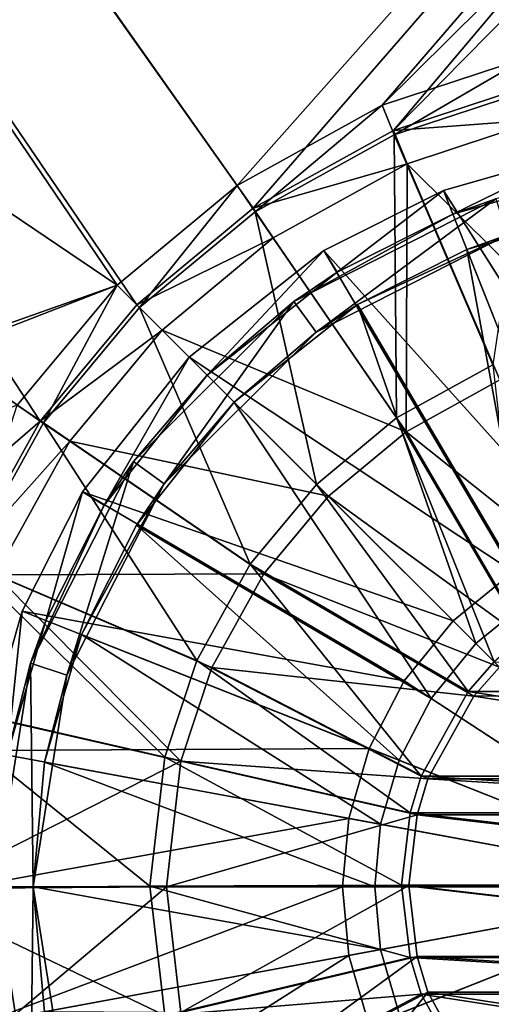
# Model space of a CAD drawing. Header units: metres. Extents: x 0 to 903, y -903 to 0.
# Tile 154 of 234: x 591 to 628, y -656 to -578. Entities that reach past the tile are written whole.
import ezdxf

# ---------------------------------------------------------------- set-up
doc = ezdxf.new("R2010")
doc.units = ezdxf.units.M

msp = doc.modelspace()

# ---------------------------------------------------------------- linework, layer by layer
at = {"layer": 'top0123413'}
for points in [[(599.026855, -599.023621, 106.499786), (74.938576, -244.304413, 117.34655), (244.305359, -74.93528, 117.346581)], [(821.526306, -350.769836, 106.817665), (608.480347, -591.158813, 106.480179), (244.305359, -74.93528, 117.346581)], [(244.305359, -74.93528, 117.346581), (608.480347, -591.158813, 106.480179), (599.026855, -599.023621, 106.499786)], [(76.680428, -244.304428, 120.325508), (592.962036, -609.72644, 109.443001), (244.305359, -76.679497, 120.325508)], [(244.305359, -76.679497, 120.325508), (592.962036, -609.72644, 109.443001), (600.576782, -600.573547, 109.461983)], [(819.806702, -350.769836, 109.839348), (244.305359, -76.679497, 120.325508), (609.729675, -592.958801, 109.443001)], [(244.305359, -76.679497, 120.325508), (600.576782, -600.573547, 109.461983), (609.729675, -592.958801, 109.443001)], [(599.026855, -599.023621, 106.499786), (78.807236, -783.456238, 110.644272), (74.938576, -244.304413, 117.34655)], [(592.962036, -609.72644, 109.443001), (76.680428, -244.304428, 120.325508), (350.77301, -819.803528, 109.839348)], [(608.480347, -591.158813, 106.480179), (821.526306, -350.769836, 106.817665), (619.882996, -584.848328, 106.417328)], [(819.806702, -350.769836, 109.839348), (609.729675, -592.958801, 109.443001), (620.769714, -586.848938, 109.382149)], [(821.526306, -350.769836, 106.817665), (819.922607, -386.521484, 106.396187), (619.882996, -584.848328, 106.417328)], [(818.208801, -386.393005, 109.419388), (819.806702, -350.769836, 109.839348), (620.769714, -586.848938, 109.382149)], [(619.882996, -584.848328, 106.417328), (819.922607, -386.521484, 106.396187), (631.289673, -581.079224, 106.323059)], [(818.208801, -386.393005, 109.419388), (620.769714, -586.848938, 109.382149), (631.814636, -583.199524, 109.290871)], [(620.833069, -587.16748, 98.737564), (619.882996, -584.848328, 106.417328), (631.289673, -581.079224, 106.323059)], [(631.795166, -583.545471, 98.646965), (620.833069, -587.16748, 98.737564), (631.289673, -581.079224, 106.323059)], [(631.814636, -583.199524, 109.290871), (620.769714, -586.848938, 109.382149), (632.38385, -585.976563, 100.647255)], [(628.592285, -605.284241, 86.928665), (620.833069, -587.16748, 98.737564), (631.795166, -583.545471, 98.646965)], [(609.876099, -593.231384, 98.797958), (608.480347, -591.158813, 106.480179), (619.882996, -584.848328, 106.417328)], [(620.833069, -587.16748, 98.737564), (609.876099, -593.231384, 98.797958), (619.882996, -584.848328, 106.417328)], [(620.769714, -586.848938, 109.382149), (621.8396, -589.460449, 100.734398), (632.38385, -585.976563, 100.647255)], [(632.38385, -585.976563, 100.647255), (621.8396, -589.460449, 100.734398), (636.514587, -604.047241, 89.575874)], [(620.769714, -586.848938, 109.382149), (609.729675, -592.958801, 109.443001), (621.8396, -589.460449, 100.734398)], [(621.006592, -609.482361, 86.970474), (609.876099, -593.231384, 98.797958), (620.833069, -587.16748, 98.737564)], [(628.592285, -605.284241, 86.928665), (621.006592, -609.482361, 86.970474), (620.833069, -587.16748, 98.737564)], [(609.729675, -592.958801, 109.443001), (611.301331, -595.292603, 100.79248), (621.8396, -589.460449, 100.734398)], [(621.8396, -589.460449, 100.734398), (611.301331, -595.292603, 100.79248), (621.761292, -610.564575, 89.677521)], [(621.8396, -589.460449, 100.734398), (621.761292, -610.564575, 89.677521), (629.131287, -606.48584, 89.636902)], [(636.514587, -604.047241, 89.575874), (621.8396, -589.460449, 100.734398), (629.131287, -606.48584, 89.636902)], [(600.792053, -600.788818, 98.816803), (599.026855, -599.023621, 106.499786), (608.480347, -591.158813, 106.480179)], [(609.876099, -593.231384, 98.797958), (600.792053, -600.788818, 98.816803), (608.480347, -591.158813, 106.480179)], [(609.729675, -592.958801, 109.443001), (600.576782, -600.573547, 109.461983), (611.301331, -595.292603, 100.79248)], [(614.717651, -614.714417, 86.983521), (600.792053, -600.788818, 98.816803), (609.876099, -593.231384, 98.797958)], [(621.006592, -609.482361, 86.970474), (614.717651, -614.714417, 86.983521), (609.876099, -593.231384, 98.797958)], [(600.576782, -600.573547, 109.461983), (602.564453, -602.561218, 100.8106), (611.301331, -595.292603, 100.79248)], [(611.301331, -595.292603, 100.79248), (602.564453, -602.561218, 100.8106), (621.761292, -610.564575, 89.677521)], [(81.644386, -800.537598, 110.398422), (78.807236, -783.456238, 110.644272), (599.026855, -599.023621, 106.499786)], [(591.162048, -608.477112, 106.480179), (81.644386, -800.537598, 110.398422), (599.026855, -599.023621, 106.499786)], [(591.162048, -608.477112, 106.480179), (599.026855, -599.023621, 106.499786), (593.234619, -609.872864, 98.797958)], [(599.026855, -599.023621, 106.499786), (600.792053, -600.788818, 98.816803), (593.234619, -609.872864, 98.797958)], [(602.564453, -602.561218, 100.8106), (600.576782, -600.573547, 109.461983), (592.962036, -609.72644, 109.443001)], [(593.234619, -609.872864, 98.797958), (600.792053, -600.788818, 98.816803), (609.485596, -621.003418, 86.970474)], [(600.792053, -600.788818, 98.816803), (614.717651, -614.714417, 86.983521), (609.485596, -621.003418, 86.970474)], [(595.295837, -611.298096, 100.79248), (602.564453, -602.561218, 100.8106), (592.962036, -609.72644, 109.443001)], [(595.295837, -611.298096, 100.79248), (615.651123, -615.647888, 89.690201), (602.564453, -602.561218, 100.8106)], [(621.761292, -610.564575, 89.677521), (602.564453, -602.561218, 100.8106), (615.651123, -615.647888, 89.690201)], [(631.019348, -626.641846, 79.391899), (621.006592, -609.482361, 86.970474), (628.592285, -605.284241, 86.928665)], [(629.131287, -606.48584, 89.636902), (621.761292, -610.564575, 89.677521), (637.91748, -623.46936, 82.346352)], [(591.162048, -608.477112, 106.480179), (593.234619, -609.872864, 98.797958), (587.170715, -620.829895, 98.737564)], [(628.695679, -628.692505, 79.395271), (614.717651, -614.714417, 86.983521), (621.006592, -609.482361, 86.970474)], [(631.019348, -626.641846, 79.391899), (628.695679, -628.692505, 79.395271), (621.006592, -609.482361, 86.970474)], [(592.962036, -609.72644, 109.443001), (350.77301, -819.803528, 109.839348), (586.852173, -620.766479, 109.382149)], [(595.295837, -611.298096, 100.79248), (592.962036, -609.72644, 109.443001), (586.852173, -620.766479, 109.382149)], [(587.170715, -620.829895, 98.737564), (593.234619, -609.872864, 98.797958), (605.287476, -628.58905, 86.928665)], [(593.234619, -609.872864, 98.797958), (609.485596, -621.003418, 86.970474), (605.287476, -628.58905, 86.928665)], [(621.761292, -610.564575, 89.677521), (615.651123, -615.647888, 89.690201), (631.382751, -627.095154, 82.382256)], [(621.761292, -610.564575, 89.677521), (631.382751, -627.095154, 82.382256), (637.91748, -623.46936, 82.346352)], [(589.463684, -621.836365, 100.734398), (595.295837, -611.298096, 100.79248), (586.852173, -620.766479, 109.382149)], [(589.463684, -621.836365, 100.734398), (610.56781, -621.758118, 89.677521), (595.295837, -611.298096, 100.79248)], [(610.56781, -621.758118, 89.677521), (615.651123, -615.647888, 89.690201), (595.295837, -611.298096, 100.79248)], [(609.485596, -621.003418, 86.970474), (614.717651, -614.714417, 86.983521), (626.645081, -631.016113, 79.391899)], [(614.717651, -614.714417, 86.983521), (628.695679, -628.692505, 79.395271), (626.645081, -631.016113, 79.391899)], [(629.10675, -629.103516, 82.385559), (615.651123, -615.647888, 89.690201), (610.56781, -621.758118, 89.677521)], [(615.651123, -615.647888, 89.690201), (629.10675, -629.103516, 82.385559), (631.382751, -627.095154, 82.382256)], [(583.548706, -631.791931, 98.646965), (587.170715, -620.829895, 98.737564), (602.777771, -636.1875, 86.865852)], [(587.170715, -620.829895, 98.737564), (605.287476, -628.58905, 86.928665), (602.777771, -636.1875, 86.865852)], [(605.287476, -628.58905, 86.928665), (609.485596, -621.003418, 86.970474), (622.938416, -637.696533, 79.355194)], [(609.485596, -621.003418, 86.970474), (626.645081, -631.016113, 79.391899), (622.938416, -637.696533, 79.355194)], [(604.050476, -636.511353, 89.575874), (589.463684, -621.836365, 100.734398), (585.979797, -632.380615, 100.647255)], [(606.489075, -629.128113, 89.636902), (610.56781, -621.758118, 89.677521), (589.463684, -621.836365, 100.734398)], [(604.050476, -636.511353, 89.575874), (606.489075, -629.128113, 89.636902), (589.463684, -621.836365, 100.734398)], [(627.098389, -631.379517, 82.382256), (610.56781, -621.758118, 89.677521), (606.489075, -629.128113, 89.636902)], [(627.098389, -631.379517, 82.382256), (629.10675, -629.103516, 82.385559), (610.56781, -621.758118, 89.677521)], [(602.777771, -636.1875, 86.865852), (605.287476, -628.58905, 86.928665), (622.071228, -640.584229, 79.330254)], [(605.287476, -628.58905, 86.928665), (622.938416, -637.696533, 79.355194), (622.071228, -640.584229, 79.330254)], [(626.645081, -631.016113, 79.391899), (628.695679, -628.692505, 79.395271), (665.917419, -631.013123, 78.907211)], [(623.472595, -637.914307, 82.346352), (606.489075, -629.128113, 89.636902), (604.050476, -636.511353, 89.575874)], [(623.472595, -637.914307, 82.346352), (627.098389, -631.379517, 82.382256), (606.489075, -629.128113, 89.636902)], [(629.10675, -629.103516, 82.385559), (627.098389, -631.379517, 82.382256), (665.538147, -631.376587, 81.907845)], [(622.938416, -637.696533, 79.355194), (626.645081, -631.016113, 79.391899), (669.623047, -637.692993, 78.77903)], [(669.623047, -637.692993, 78.77903), (626.645081, -631.016113, 79.391899), (665.917419, -631.013123, 78.907211)], [(581.849609, -646.512939, 98.486244), (583.548706, -631.791931, 98.646965), (601.603638, -646.369629, 86.754669)], [(583.548706, -631.791931, 98.646965), (602.777771, -636.1875, 86.865852), (601.603638, -646.369629, 86.754669)], [(627.098389, -631.379517, 82.382256), (623.472595, -637.914307, 82.346352), (669.162903, -637.910828, 81.782463)], [(665.538147, -631.376587, 81.907845), (627.098389, -631.379517, 82.382256), (669.162903, -637.910828, 81.782463)], [(584.345947, -646.537903, 100.492683), (604.050476, -636.511353, 89.575874), (585.979797, -632.380615, 100.647255)], [(602.909912, -646.403259, 89.467857), (604.050476, -636.511353, 89.575874), (584.345947, -646.537903, 100.492683)], [(601.603638, -646.369629, 86.754669), (602.777771, -636.1875, 86.865852), (621.410095, -646.278748, 79.268135)], [(602.777771, -636.1875, 86.865852), (622.071228, -640.584229, 79.330254), (621.410095, -646.278748, 79.268135)], [(622.623047, -640.742981, 82.321922), (604.050476, -636.511353, 89.575874), (602.909912, -646.403259, 89.467857)], [(622.623047, -640.742981, 82.321922), (623.472595, -637.914307, 82.346352), (604.050476, -636.511353, 89.575874)], [(622.071228, -640.584229, 79.330254), (622.938416, -637.696533, 79.355194), (670.489807, -640.580566, 78.732689)], [(623.472595, -637.914307, 82.346352), (622.623047, -640.742981, 82.321922), (670.012024, -640.739319, 81.737068)], [(670.489807, -640.580566, 78.732689), (622.938416, -637.696533, 79.355194), (669.623047, -637.692993, 78.77903)], [(669.162903, -637.910828, 81.782463), (623.472595, -637.914307, 82.346352), (670.012024, -640.739319, 81.737068)], [(621.976135, -646.315735, 82.261131), (622.623047, -640.742981, 82.321922), (602.909912, -646.403259, 89.467857)], [(621.410095, -646.278748, 79.268135), (622.071228, -640.584229, 79.330254), (671.150085, -646.274963, 78.654259)], [(622.623047, -640.742981, 82.321922), (621.976135, -646.315735, 82.261131), (670.658081, -646.312012, 81.660309)], [(671.150085, -646.274963, 78.654259), (622.071228, -640.584229, 79.330254), (670.489807, -640.580566, 78.732689)], [(670.012024, -640.739319, 81.737068), (622.623047, -640.742981, 82.321922), (670.658081, -646.312012, 81.660309)], [(581.849609, -646.512939, 98.486244), (601.603638, -646.369629, 86.754669), (602.776184, -656.551636, 86.614525)], [(583.546448, -661.233643, 98.283607), (581.849609, -646.512939, 98.486244), (602.776184, -656.551636, 86.614525)], [(585.977661, -660.694885, 100.297806), (602.909912, -646.403259, 89.467857), (584.345947, -646.537903, 100.492683)], [(604.04895, -656.294922, 89.331711), (602.909912, -646.403259, 89.467857), (585.977661, -660.694885, 100.297806)], [(601.603638, -646.369629, 86.754669), (621.410095, -646.278748, 79.268135), (622.070374, -651.973145, 79.189697)], [(602.776184, -656.551636, 86.614525), (601.603638, -646.369629, 86.754669), (622.070374, -651.973145, 79.189697)], [(621.976135, -646.315735, 82.261131), (602.909912, -646.403259, 89.467857), (604.04895, -656.294922, 89.331711)], [(622.622192, -651.888428, 82.184372), (621.976135, -646.315735, 82.261131), (604.04895, -656.294922, 89.331711)], [(670.488953, -651.969482, 78.592133), (621.410095, -646.278748, 79.268135), (671.150085, -646.274963, 78.654259)], [(622.070374, -651.973145, 79.189697), (621.410095, -646.278748, 79.268135), (670.488953, -651.969482, 78.592133)], [(670.658081, -646.312012, 81.660309), (621.976135, -646.315735, 82.261131), (670.011169, -651.884827, 81.59951)], [(621.976135, -646.315735, 82.261131), (622.622192, -651.888428, 82.184372), (670.011169, -651.884827, 81.59951)], [(602.776184, -656.551636, 86.614525), (622.070374, -651.973145, 79.189697), (622.937134, -654.860718, 79.143364)], [(622.622192, -651.888428, 82.184372), (604.04895, -656.294922, 89.331711), (606.48645, -663.677856, 89.210503)], [(623.471313, -654.71698, 82.138977), (622.622192, -651.888428, 82.184372), (606.48645, -663.677856, 89.210503)], [(669.621765, -654.857178, 78.567192), (622.070374, -651.973145, 79.189697), (670.488953, -651.969482, 78.592133)], [(622.937134, -654.860718, 79.143364), (622.070374, -651.973145, 79.189697), (669.621765, -654.857178, 78.567192)], [(670.011169, -651.884827, 81.59951), (622.622192, -651.888428, 82.184372), (669.161621, -654.713501, 81.575089)], [(622.622192, -651.888428, 82.184372), (623.471313, -654.71698, 82.138977), (669.161621, -654.713501, 81.575089)], [(605.28479, -664.149719, 86.489784), (602.776184, -656.551636, 86.614525), (622.937134, -654.860718, 79.143364)], [(605.28479, -664.149719, 86.489784), (622.937134, -654.860718, 79.143364), (626.642761, -661.540649, 79.015175)], [(623.471313, -654.71698, 82.138977), (606.48645, -663.677856, 89.210503), (610.564026, -671.04718, 89.069214)], [(627.096069, -661.251221, 82.013596), (623.471313, -654.71698, 82.138977), (610.564026, -671.04718, 89.069214)], [(665.9151, -661.537659, 78.530495), (622.937134, -654.860718, 79.143364), (669.621765, -654.857178, 78.567192)], [(626.642761, -661.540649, 79.015175), (622.937134, -654.860718, 79.143364), (665.9151, -661.537659, 78.530495)], [(669.161621, -654.713501, 81.575089), (623.471313, -654.71698, 82.138977), (665.535828, -661.248291, 81.539185)], [(623.471313, -654.71698, 82.138977), (627.096069, -661.251221, 82.013596), (665.535828, -661.248291, 81.539185)]]:
    msp.add_3dface(points, dxfattribs=at)
at = {"layer": 'top0123424'}
for points in [[(635.684326, -588.403931, 110.13121), (624.70343, -591.561218, 110.13121), (641.024902, -617.26178, 114.627357)], [(624.70343, -591.561218, 107.067841), (635.684326, -588.403931, 107.067848), (625.439575, -593.420715, 107.47596)], [(624.70343, -591.561218, 110.13121), (635.684326, -588.403931, 110.13121), (624.70343, -591.561218, 107.067841)], [(624.70343, -591.561218, 107.067841), (635.684326, -588.403931, 110.13121), (635.684326, -588.403931, 107.067848)], [(635.684326, -588.403931, 107.067848), (636.048279, -590.370483, 107.47596), (625.439575, -593.420715, 107.47596)], [(625.439575, -593.420715, 107.47596), (636.048279, -590.370483, 107.47596), (628.806519, -592.208618, 100.187859)], [(624.70343, -591.561218, 110.13121), (615.292236, -596.298706, 110.13121), (635.505676, -618.848633, 114.627357)], [(615.292236, -596.298706, 107.067841), (624.70343, -591.561218, 107.067841), (616.346497, -597.99823, 107.47596)], [(615.292236, -596.298706, 110.13121), (624.70343, -591.561218, 110.13121), (615.292236, -596.298706, 107.067841)], [(615.292236, -596.298706, 107.067841), (624.70343, -591.561218, 110.13121), (624.70343, -591.561218, 107.067841)], [(624.70343, -591.561218, 107.067841), (625.439575, -593.420715, 107.47596), (616.346497, -597.99823, 107.47596)], [(624.70343, -591.561218, 110.13121), (635.505676, -618.848633, 114.627357), (641.024902, -617.26178, 114.627357)], [(612.916748, -600.304871, 100.187859), (625.439575, -593.420715, 107.47596), (628.806519, -592.208618, 100.187859)], [(612.916748, -600.304871, 100.187859), (628.806519, -592.208618, 100.187859), (614.680115, -602.731934, 100.187859)], [(614.680115, -602.731934, 100.187859), (628.806519, -592.208618, 100.187859), (629.733582, -595.061768, 100.187859)], [(612.916748, -600.304871, 100.187859), (616.346497, -597.99823, 107.47596), (625.439575, -593.420715, 107.47596)], [(626.543823, -596.210083, 108.060745), (636.594177, -593.320435, 108.060745), (636.438232, -621.204163, 111.860817)], [(629.733582, -595.061768, 100.187859), (636.594177, -593.320435, 108.060745), (626.543823, -596.210083, 108.060745)], [(614.680115, -602.731934, 100.187859), (629.733582, -595.061768, 100.187859), (617.927979, -600.547546, 108.060745)], [(617.927979, -600.547546, 108.060745), (629.733582, -595.061768, 100.187859), (626.543823, -596.210083, 108.060745)], [(615.292236, -596.298706, 110.13121), (604.701233, -604.699585, 110.13121), (630.19458, -621.600159, 114.627357)], [(604.701233, -604.699585, 107.067841), (615.292236, -596.298706, 107.067841), (606.115417, -606.11377, 107.47596)], [(604.701233, -604.699585, 110.13121), (615.292236, -596.298706, 110.13121), (604.701233, -604.699585, 107.067841)], [(604.701233, -604.699585, 107.067841), (615.292236, -596.298706, 110.13121), (615.292236, -596.298706, 107.067841)], [(615.292236, -596.298706, 107.067841), (616.346497, -597.99823, 107.47596), (606.115417, -606.11377, 107.47596)], [(615.292236, -596.298706, 110.13121), (630.19458, -621.600159, 114.627357), (635.505676, -618.848633, 114.627357)], [(617.927979, -600.547546, 108.060745), (626.543823, -596.210083, 108.060745), (631.580872, -623.720581, 111.860817)], [(626.543823, -596.210083, 108.060745), (636.438232, -621.204163, 111.860817), (631.580872, -623.720581, 111.860817)], [(606.115417, -606.11377, 107.47596), (616.346497, -597.99823, 107.47596), (612.916748, -600.304871, 100.187859)], [(600.306519, -612.9151, 100.187851), (606.115417, -606.11377, 107.47596), (612.916748, -600.304871, 100.187859)], [(600.306519, -612.9151, 100.187851), (612.916748, -600.304871, 100.187859), (602.733582, -614.678467, 100.187851)], [(602.733582, -614.678467, 100.187851), (612.916748, -600.304871, 100.187859), (614.680115, -602.731934, 100.187859)], [(608.236755, -608.235107, 108.060745), (617.927979, -600.547546, 108.060745), (627.244629, -627.242981, 111.860817)], [(608.236755, -608.235107, 108.060745), (614.680115, -602.731934, 100.187859), (617.927979, -600.547546, 108.060745)], [(617.927979, -600.547546, 108.060745), (631.580872, -623.720581, 111.860817), (627.244629, -627.242981, 111.860817)], [(602.733582, -614.678467, 100.187851), (614.680115, -602.731934, 100.187859), (608.236755, -608.235107, 108.060745)], [(604.701233, -604.699585, 110.13121), (596.300415, -615.290588, 110.13121), (625.453308, -625.451599, 114.627357)], [(596.300415, -615.290588, 107.067841), (604.701233, -604.699585, 107.067841), (597.999878, -616.344849, 107.47596)], [(596.300415, -615.290588, 110.13121), (604.701233, -604.699585, 110.13121), (596.300415, -615.290588, 107.067841)], [(596.300415, -615.290588, 107.067841), (604.701233, -604.699585, 110.13121), (604.701233, -604.699585, 107.067841)], [(604.701233, -604.699585, 107.067841), (606.115417, -606.11377, 107.47596), (597.999878, -616.344849, 107.47596)], [(604.701233, -604.699585, 110.13121), (625.453308, -625.451599, 114.627357), (630.19458, -621.600159, 114.627357)], [(597.999878, -616.344849, 107.47596), (606.115417, -606.11377, 107.47596), (600.306519, -612.9151, 100.187851)], [(600.549194, -617.926331, 108.060745), (608.236755, -608.235107, 108.060745), (623.722229, -631.579224, 111.860817)], [(600.549194, -617.926331, 108.060745), (602.733582, -614.678467, 100.187851), (608.236755, -608.235107, 108.060745)], [(608.236755, -608.235107, 108.060745), (627.244629, -627.242981, 111.860817), (623.722229, -631.579224, 111.860817)], [(592.210266, -628.804871, 100.187851), (597.999878, -616.344849, 107.47596), (600.306519, -612.9151, 100.187851)], [(592.210266, -628.804871, 100.187851), (600.306519, -612.9151, 100.187851), (595.063416, -629.731934, 100.187851)], [(595.063416, -629.731934, 100.187851), (600.306519, -612.9151, 100.187851), (602.733582, -614.678467, 100.187851)], [(595.063416, -629.731934, 100.187851), (602.733582, -614.678467, 100.187851), (596.211731, -626.542175, 108.060745)], [(602.733582, -614.678467, 100.187851), (600.549194, -617.926331, 108.060745), (596.211731, -626.542175, 108.060745)], [(596.300415, -615.290588, 110.13121), (591.562866, -624.701782, 110.13121), (621.601807, -630.192932, 114.627357)], [(591.562866, -624.701782, 107.067841), (596.300415, -615.290588, 107.067841), (593.422363, -625.437927, 107.47596)], [(591.562866, -624.701782, 110.13121), (596.300415, -615.290588, 110.13121), (591.562866, -624.701782, 107.067841)], [(591.562866, -624.701782, 107.067841), (596.300415, -615.290588, 110.13121), (596.300415, -615.290588, 107.067841)], [(596.300415, -615.290588, 107.067841), (597.999878, -616.344849, 107.47596), (593.422363, -625.437927, 107.47596)], [(596.300415, -615.290588, 110.13121), (621.601807, -630.192932, 114.627357), (625.453308, -625.451599, 114.627357)], [(592.210266, -628.804871, 100.187851), (593.422363, -625.437927, 107.47596), (597.999878, -616.344849, 107.47596)], [(596.211731, -626.542175, 108.060745), (600.549194, -617.926331, 108.060745), (621.205811, -636.436584, 111.860817)], [(600.549194, -617.926331, 108.060745), (623.722229, -631.579224, 111.860817), (621.205811, -636.436584, 111.860817)], [(630.19458, -621.600159, 114.627357), (625.453308, -625.451599, 114.627357), (646.420471, -646.418823, 116.13121)], [(627.244629, -627.242981, 111.860817), (631.580872, -623.720581, 111.860817), (646.420471, -646.418823, 113.13121)], [(591.562866, -624.701782, 110.13121), (588.405579, -635.682678, 110.13121), (618.850281, -635.504028, 114.627357)], [(588.405579, -635.682678, 107.067841), (591.562866, -624.701782, 107.067841), (590.372131, -636.046631, 107.47596)], [(588.405579, -635.682678, 110.13121), (591.562866, -624.701782, 110.13121), (588.405579, -635.682678, 107.067841)], [(588.405579, -635.682678, 107.067841), (591.562866, -624.701782, 110.13121), (591.562866, -624.701782, 107.067841)], [(591.562866, -624.701782, 107.067841), (593.422363, -625.437927, 107.47596), (590.372131, -636.046631, 107.47596)], [(591.562866, -624.701782, 110.13121), (618.850281, -635.504028, 114.627357), (621.601807, -630.192932, 114.627357)], [(590.372131, -636.046631, 107.47596), (593.422363, -625.437927, 107.47596), (592.210266, -628.804871, 100.187851)], [(625.453308, -625.451599, 114.627357), (621.601807, -630.192932, 114.627357), (646.420471, -646.418823, 116.13121)], [(593.322083, -636.592529, 108.060745), (596.211731, -626.542175, 108.060745), (619.754456, -641.484253, 111.860817)], [(595.063416, -629.731934, 100.187851), (596.211731, -626.542175, 108.060745), (593.322083, -636.592529, 108.060745)], [(596.211731, -626.542175, 108.060745), (621.205811, -636.436584, 111.860817), (619.754456, -641.484253, 111.860817)], [(623.722229, -631.579224, 111.860817), (627.244629, -627.242981, 111.860817), (646.420471, -646.418823, 113.13121)], [(589.420471, -646.418823, 100.187851), (590.372131, -636.046631, 107.47596), (592.210266, -628.804871, 100.187851)], [(592.420471, -646.418823, 100.187851), (589.420471, -646.418823, 100.187851), (592.210266, -628.804871, 100.187851)], [(592.420471, -646.418823, 100.187851), (592.210266, -628.804871, 100.187851), (595.063416, -629.731934, 100.187851)], [(592.420471, -646.418823, 100.187851), (595.063416, -629.731934, 100.187851), (593.322083, -636.592529, 108.060745)], [(621.601807, -630.192932, 114.627357), (618.850281, -635.504028, 114.627357), (646.420471, -646.418823, 116.13121)], [(621.205811, -636.436584, 111.860817), (623.722229, -631.579224, 111.860817), (646.420471, -646.418823, 113.13121)], [(588.405579, -635.682678, 110.13121), (587.420532, -646.418823, 110.13121), (617.263428, -641.023254, 114.627357)], [(588.405579, -635.682678, 110.13121), (617.263428, -641.023254, 114.627357), (618.850281, -635.504028, 114.627357)], [(618.850281, -635.504028, 114.627357), (617.263428, -641.023254, 114.627357), (646.420471, -646.418823, 116.13121)], [(592.420471, -646.418823, 108.060745), (593.322083, -636.592529, 108.060745), (619.301758, -646.418823, 111.860817)], [(592.420471, -646.418823, 100.187851), (593.322083, -636.592529, 108.060745), (592.420471, -646.418823, 108.060745)], [(593.322083, -636.592529, 108.060745), (619.754456, -641.484253, 111.860817), (619.301758, -646.418823, 111.860817)], [(619.754456, -641.484253, 111.860817), (621.205811, -636.436584, 111.860817), (646.420471, -646.418823, 113.13121)], [(587.420532, -646.418823, 110.13121), (616.768372, -646.418823, 114.627357), (617.263428, -641.023254, 114.627357)], [(617.263428, -641.023254, 114.627357), (616.768372, -646.418823, 114.627357), (646.420471, -646.418823, 116.13121)], [(619.301758, -646.418823, 111.860817), (619.754456, -641.484253, 111.860817), (646.420471, -646.418823, 113.13121)], [(587.420532, -646.418823, 110.13121), (588.405579, -657.154968, 110.13121), (616.768372, -646.418823, 114.627357)], [(588.405579, -657.154968, 110.13121), (617.263428, -651.814453, 114.627357), (616.768372, -646.418823, 114.627357)], [(592.210266, -664.032837, 100.187851), (590.372131, -656.791077, 107.47596), (589.420471, -646.418823, 100.187851)], [(592.210266, -664.032837, 100.187851), (589.420471, -646.418823, 100.187851), (592.420471, -646.418823, 100.187851)], [(595.063416, -663.105774, 100.187851), (592.210266, -664.032837, 100.187851), (592.420471, -646.418823, 100.187851)], [(593.322083, -656.245178, 108.060745), (592.420471, -646.418823, 108.060745), (619.754456, -651.353455, 111.860817)], [(592.420471, -646.418823, 108.060745), (619.301758, -646.418823, 111.860817), (619.754456, -651.353455, 111.860817)], [(595.063416, -663.105774, 100.187851), (592.420471, -646.418823, 100.187851), (593.322083, -656.245178, 108.060745)], [(593.322083, -656.245178, 108.060745), (592.420471, -646.418823, 100.187851), (592.420471, -646.418823, 108.060745)], [(616.768372, -646.418823, 114.627357), (617.263428, -651.814453, 114.627357), (646.420471, -646.418823, 116.13121)], [(617.263428, -651.814453, 114.627357), (618.850281, -657.333618, 114.627357), (646.420471, -646.418823, 116.13121)], [(618.850281, -657.333618, 114.627357), (621.601807, -662.644775, 114.627357), (646.420471, -646.418823, 116.13121)], [(619.754456, -651.353455, 111.860817), (619.301758, -646.418823, 111.860817), (646.420471, -646.418823, 113.13121)], [(621.205811, -656.401123, 111.860817), (619.754456, -651.353455, 111.860817), (646.420471, -646.418823, 113.13121)], [(623.722229, -661.258484, 111.860817), (621.205811, -656.401123, 111.860817), (646.420471, -646.418823, 113.13121)], [(621.601807, -662.644775, 114.627357), (625.453308, -667.386047, 114.627357), (646.420471, -646.418823, 116.13121)], [(627.244629, -665.594727, 111.860817), (623.722229, -661.258484, 111.860817), (646.420471, -646.418823, 113.13121)], [(625.453308, -667.386047, 114.627357), (630.19458, -671.237549, 114.627357), (646.420471, -646.418823, 116.13121)], [(631.580872, -669.117126, 111.860817), (627.244629, -665.594727, 111.860817), (646.420471, -646.418823, 113.13121)], [(593.322083, -656.245178, 108.060745), (619.754456, -651.353455, 111.860817), (621.205811, -656.401123, 111.860817)], [(588.405579, -657.154968, 110.13121), (591.562866, -668.135925, 110.13121), (617.263428, -651.814453, 114.627357)], [(591.562866, -668.135925, 110.13121), (618.850281, -657.333618, 114.627357), (617.263428, -651.814453, 114.627357)]]:
    msp.add_3dface(points, dxfattribs=at)

doc.saveas('drawing.dxf')
